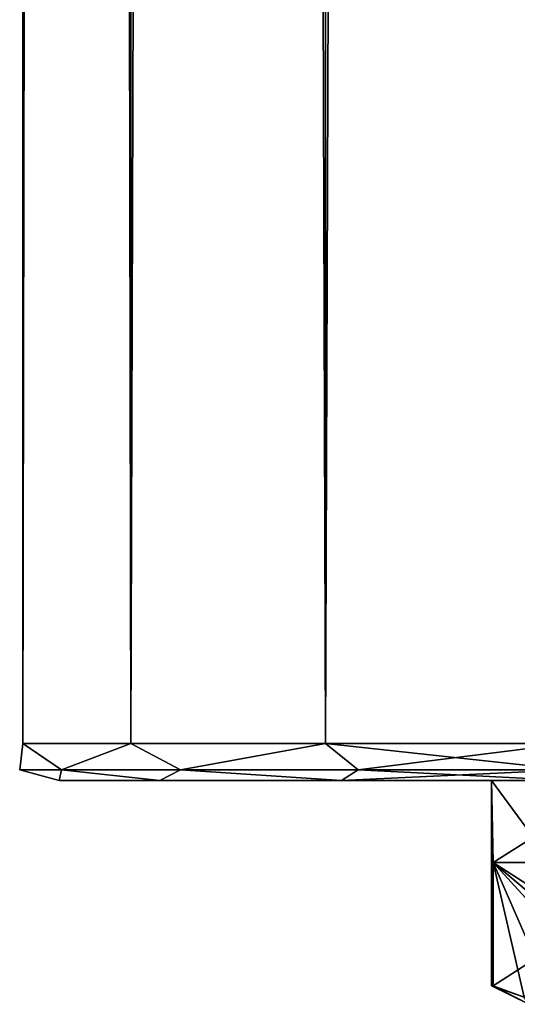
# Model space of a CAD drawing. Extents: x -250 to 250, y -963 to 894.
# Tile 1 of 256: x -250 to -236, y -894 to -867. Entities that reach past the tile are written whole.
import ezdxf

# ---------------------------------------------------------------- set-up
doc = ezdxf.new("R2010")
doc.units = 0
doc.header["$LTSCALE"] = 65.185185
for name, color, linetype in [('200', 7, 'CONTINUOUS'), ('201', 7, 'CONTINUOUS'), ('206', 7, 'CONTINUOUS'), ('207', 7, 'CONTINUOUS'), ('212', 7, 'CONTINUOUS'), ('213', 7, 'CONTINUOUS'), ('223', 7, 'CONTINUOUS'), ('701', 7, 'CONTINUOUS'), ('704', 7, 'CONTINUOUS'), ('711', 7, 'CONTINUOUS')]:
    doc.layers.add(name, color=color, linetype=linetype)

msp = doc.modelspace()

# ---------------------------------------------------------------- linework, layer by layer
at = {"layer": '200', "color": 7, "linetype": 'CONTINUOUS'}
for points in [[(-237.05, -887.7), (-233.903, -887.7, -5.14), (-233.521, -887.7, -8.521), (-237.05, -887.7)], [(-233.521, -887.7, 8.521), (-235.28, -887.7), (-237.05, -887.7), (-233.521, -887.7, 8.521)], [(-235.28, -887.7), (-233.903, -887.7, -5.14), (-237.05, -887.7), (-235.28, -887.7)]]:
    msp.add_3dface(points, dxfattribs=at)
at = {"layer": '201', "color": 7, "linetype": 'CONTINUOUS'}
for points in [[(-237.05, -893.2), (-237.05, -887.7), (-237.008, -889.9, -1.001), (-237.05, -893.2)], [(-237.05, -887.7), (-233.521, -887.7, -8.521), (-237.008, -889.9, -1.001), (-237.05, -887.7)], [(-237.008, -889.9, -1.001), (-233.521, -887.7, -8.521), (-235.436, -889.9, -6.025), (-237.008, -889.9, -1.001)], [(-237.04, -893.2, -0.501), (-237.05, -893.2), (-237.008, -889.9, -1.001), (-237.04, -893.2, -0.501)], [(-237.008, -893.2, -1.001), (-237.04, -893.2, -0.501), (-237.008, -889.9, -1.001), (-237.008, -893.2, -1.001)]]:
    msp.add_3dface(points, dxfattribs=at)
at = {"layer": '206', "color": 7, "linetype": 'CONTINUOUS'}
for points in [[(-237.008, -893.2, 1.001), (-237.05, -887.7), (-237.04, -893.2, 0.501), (-237.008, -893.2, 1.001)], [(-237.008, -889.9, 1.001), (-237.05, -887.7), (-237.008, -893.2, 1.001), (-237.008, -889.9, 1.001)], [(-235.436, -889.9, 6.025), (-237.05, -887.7), (-237.008, -889.9, 1.001), (-235.436, -889.9, 6.025)], [(-237.05, -887.7), (-237.05, -893.2), (-237.04, -893.2, 0.501), (-237.05, -887.7)], [(-233.521, -887.7, 8.521), (-237.05, -887.7), (-235.436, -889.9, 6.025), (-233.521, -887.7, 8.521)]]:
    msp.add_3dface(points, dxfattribs=at)
at = {"layer": '207', "color": 7, "linetype": 'CONTINUOUS'}
for points in [[(-231.871, -889.9, 9.899), (-235.436, -889.9, 6.025), (-237.008, -889.9, 1.001), (-231.871, -889.9, 9.899)], [(-237.008, -889.9, -1.001), (-235.436, -889.9, -6.025), (-231.871, -889.9, -9.899), (-237.008, -889.9, -1.001)]]:
    msp.add_3dface(points, dxfattribs=at)
at = {"layer": '212', "color": 7, "linetype": 'CONTINUOUS'}
for points in [[(-237.008, -893.2, -1.001), (-237.008, -889.9, -1.001), (-231.871, -889.9, -9.899), (-237.008, -893.2, -1.001)], [(-237.008, -893.2, -1.001), (-231.871, -889.9, -9.899), (-236.174, -893.506, -2.446), (-237.008, -893.2, -1.001)]]:
    msp.add_3dface(points, dxfattribs=at)
at = {"layer": '213', "color": 7, "linetype": 'CONTINUOUS'}
for points in [[(-231.871, -893.2, 9.899), (-237.008, -889.9, 1.001), (-232.705, -893.506, 8.454), (-231.871, -893.2, 9.899)], [(-237.008, -889.9, 1.001), (-237.008, -893.2, 1.001), (-236.174, -893.506, 2.446), (-237.008, -889.9, 1.001)], [(-237.008, -889.9, 1.001), (-233.532, -893.7, 7.021), (-232.705, -893.506, 8.454), (-237.008, -889.9, 1.001)], [(-235.347, -893.7, 3.879), (-237.008, -889.9, 1.001), (-236.174, -893.506, 2.446), (-235.347, -893.7, 3.879)], [(-235.347, -893.7, 3.879), (-233.532, -893.7, 7.021), (-237.008, -889.9, 1.001), (-235.347, -893.7, 3.879)], [(-231.871, -893.2, 9.899), (-231.871, -889.9, 9.899), (-237.008, -889.9, 1.001), (-231.871, -893.2, 9.899)]]:
    msp.add_3dface(points, dxfattribs=at)
at = {"layer": '223', "color": 7, "linetype": 'CONTINUOUS'}
for points in [[(-237.05, -893.2), (-237.04, -893.2, -0.501), (-236.05, -893.7), (-237.05, -893.2)], [(-237.05, -893.2), (-236.05, -893.7), (-236.174, -893.506, 2.446), (-237.05, -893.2)], [(-237.04, -893.2, 0.501), (-237.05, -893.2), (-236.174, -893.506, 2.446), (-237.04, -893.2, 0.501)], [(-237.04, -893.2, -0.501), (-237.008, -893.2, -1.001), (-236.05, -893.7), (-237.04, -893.2, -0.501)], [(-237.008, -893.2, 1.001), (-237.04, -893.2, 0.501), (-236.174, -893.506, 2.446), (-237.008, -893.2, 1.001)], [(-236.05, -893.7), (-237.008, -893.2, -1.001), (-236.174, -893.506, -2.446), (-236.05, -893.7)]]:
    msp.add_3dface(points, dxfattribs=at)
at = {"layer": '701', "color": 7, "linetype": 'CONTINUOUS'}
for points in [[(-248.649, -887.7, -3.115), (-245.946, -887.7, -8.729), (-248.649, -887.7, 3.115), (-248.649, -887.7, -3.115)], [(-248.649, -887.7, 3.115), (-245.946, -887.7, -8.729), (-245.946, -887.7, 8.729), (-248.649, -887.7, 3.115)], [(-245.946, -887.7, 8.729), (-241.074, -887.7, -12.614), (-241.074, -887.7, 12.614), (-245.946, -887.7, 8.729)], [(-245.946, -887.7, -8.729), (-241.074, -887.7, -12.614), (-245.946, -887.7, 8.729), (-245.946, -887.7, -8.729)], [(-235, -887.7, 14), (-241.074, -887.7, 12.614), (-235.3, -887.7), (-235, -887.7, 14)], [(-241.074, -887.7, 12.614), (-235, -887.7, -14), (-235.3, -887.7), (-241.074, -887.7, 12.614)], [(-241.074, -887.7, -12.614), (-235, -887.7, -14), (-241.074, -887.7, 12.614), (-241.074, -887.7, -12.614)]]:
    msp.add_3dface(points, dxfattribs=at)
at = {"layer": '704', "color": 7, "linetype": 'CONTINUOUS'}
for points in [[(-246.727, 886.7, -9.352), (-249.624, -886.7, -3.338), (-249.624, 886.7, -3.338), (-246.727, 886.7, -9.352)], [(-246.727, -886.7, -9.352), (-249.624, -886.7, -3.338), (-246.727, 886.7, -9.352), (-246.727, -886.7, -9.352)], [(-249.624, 886.7, -3.338), (-249.624, -886.7, 3.338), (-249.624, 886.7, 3.338), (-249.624, 886.7, -3.338)], [(-249.624, -886.7, -3.338), (-249.624, -886.7, 3.338), (-249.624, 886.7, -3.338), (-249.624, -886.7, -3.338)], [(-249.624, 886.7, 3.338), (-246.727, -886.7, 9.352), (-246.727, 886.7, 9.352), (-249.624, 886.7, 3.338)], [(-249.624, -886.7, 3.338), (-246.727, -886.7, 9.352), (-249.624, 886.7, 3.338), (-249.624, -886.7, 3.338)], [(-246.727, -886.7, 9.352), (-241.508, -886.7, 13.515), (-246.727, 886.7, 9.352), (-246.727, -886.7, 9.352)], [(-246.727, 886.7, 9.352), (-241.508, -886.7, 13.515), (-241.508, 886.7, 13.515), (-246.727, 886.7, 9.352)], [(-241.508, 886.7, -13.515), (-246.727, -886.7, -9.352), (-246.727, 886.7, -9.352), (-241.508, 886.7, -13.515)], [(-241.508, -886.7, -13.515), (-246.727, -886.7, -9.352), (-241.508, 886.7, -13.515), (-241.508, -886.7, -13.515)], [(-235, 886.7, -15), (-235, -886.7, -15), (-241.508, -886.7, -13.515), (-235, 886.7, -15)], [(-235, 886.7, -15), (-241.508, -886.7, -13.515), (-241.508, 886.7, -13.515), (-235, 886.7, -15)], [(-235, -886.7, 15), (-235, 886.7, 15), (-241.508, 886.7, 13.515), (-235, -886.7, 15)], [(-241.508, -886.7, 13.515), (-235, -886.7, 15), (-241.508, 886.7, 13.515), (-241.508, -886.7, 13.515)]]:
    msp.add_3dface(points, dxfattribs=at)
at = {"layer": '711', "color": 7, "linetype": 'CONTINUOUS'}
for points in [[(-249.707, -887.407), (-249.624, -886.7, -3.338), (-248.588, -887.407, -5.628), (-249.707, -887.407)], [(-249.624, -886.7, 3.338), (-249.624, -886.7, -3.338), (-249.707, -887.407), (-249.624, -886.7, 3.338)], [(-248.588, -887.407, 5.628), (-249.624, -886.7, 3.338), (-249.707, -887.407), (-248.588, -887.407, 5.628)], [(-249.624, -886.7, -3.338), (-246.727, -886.7, -9.352), (-248.588, -887.407, -5.628), (-249.624, -886.7, -3.338)], [(-246.727, -886.7, 9.352), (-249.624, -886.7, 3.338), (-248.588, -887.407, 5.628), (-246.727, -886.7, 9.352)], [(-245.399, -887.407, 10.399), (-246.727, -886.7, 9.352), (-248.588, -887.407, 5.628), (-245.399, -887.407, 10.399)], [(-248.588, -887.407, -5.628), (-246.727, -886.7, -9.352), (-245.399, -887.407, -10.399), (-248.588, -887.407, -5.628)], [(-241.508, -886.7, 13.515), (-246.727, -886.7, 9.352), (-245.399, -887.407, 10.399), (-241.508, -886.7, 13.515)], [(-246.727, -886.7, -9.352), (-241.508, -886.7, -13.515), (-245.399, -887.407, -10.399), (-246.727, -886.7, -9.352)], [(-240.628, -887.407, 13.588), (-241.508, -886.7, 13.515), (-245.399, -887.407, 10.399), (-240.628, -887.407, 13.588)], [(-245.399, -887.407, -10.399), (-241.508, -886.7, -13.515), (-240.628, -887.407, -13.588), (-245.399, -887.407, -10.399)], [(-241.508, -886.7, -13.515), (-235, -886.7, -15), (-240.628, -887.407, -13.588), (-241.508, -886.7, -13.515)], [(-235, -887.407, 14.707), (-241.508, -886.7, 13.515), (-240.628, -887.407, 13.588), (-235, -887.407, 14.707)], [(-235, -886.7, 15), (-241.508, -886.7, 13.515), (-235, -887.407, 14.707), (-235, -886.7, 15)], [(-240.628, -887.407, -13.588), (-235, -886.7, -15), (-235, -887.407, -14.707), (-240.628, -887.407, -13.588)], [(-248.649, -887.7, -3.115), (-249.707, -887.407), (-248.588, -887.407, -5.628), (-248.649, -887.7, -3.115)], [(-248.649, -887.7, -3.115), (-248.649, -887.7, 3.115), (-249.707, -887.407), (-248.649, -887.7, -3.115)], [(-248.649, -887.7, 3.115), (-248.588, -887.407, 5.628), (-249.707, -887.407), (-248.649, -887.7, 3.115)], [(-248.649, -887.7, 3.115), (-245.946, -887.7, 8.729), (-248.588, -887.407, 5.628), (-248.649, -887.7, 3.115)], [(-245.946, -887.7, -8.729), (-248.649, -887.7, -3.115), (-248.588, -887.407, -5.628), (-245.946, -887.7, -8.729)], [(-245.946, -887.7, -8.729), (-248.588, -887.407, -5.628), (-245.399, -887.407, -10.399), (-245.946, -887.7, -8.729)], [(-245.946, -887.7, 8.729), (-245.399, -887.407, 10.399), (-248.588, -887.407, 5.628), (-245.946, -887.7, 8.729)], [(-245.946, -887.7, 8.729), (-241.074, -887.7, 12.614), (-245.399, -887.407, 10.399), (-245.946, -887.7, 8.729)], [(-241.074, -887.7, -12.614), (-245.946, -887.7, -8.729), (-245.399, -887.407, -10.399), (-241.074, -887.7, -12.614)], [(-241.074, -887.7, 12.614), (-240.628, -887.407, 13.588), (-245.399, -887.407, 10.399), (-241.074, -887.7, 12.614)], [(-241.074, -887.7, -12.614), (-245.399, -887.407, -10.399), (-240.628, -887.407, -13.588), (-241.074, -887.7, -12.614)], [(-235, -887.7, -14), (-241.074, -887.7, -12.614), (-235, -887.407, -14.707), (-235, -887.7, -14)], [(-241.074, -887.7, 12.614), (-235, -887.7, 14), (-240.628, -887.407, 13.588), (-241.074, -887.7, 12.614)], [(-241.074, -887.7, -12.614), (-240.628, -887.407, -13.588), (-235, -887.407, -14.707), (-241.074, -887.7, -12.614)], [(-235, -887.7, 14), (-235, -887.407, 14.707), (-240.628, -887.407, 13.588), (-235, -887.7, 14)]]:
    msp.add_3dface(points, dxfattribs=at)

doc.saveas('drawing.dxf')
